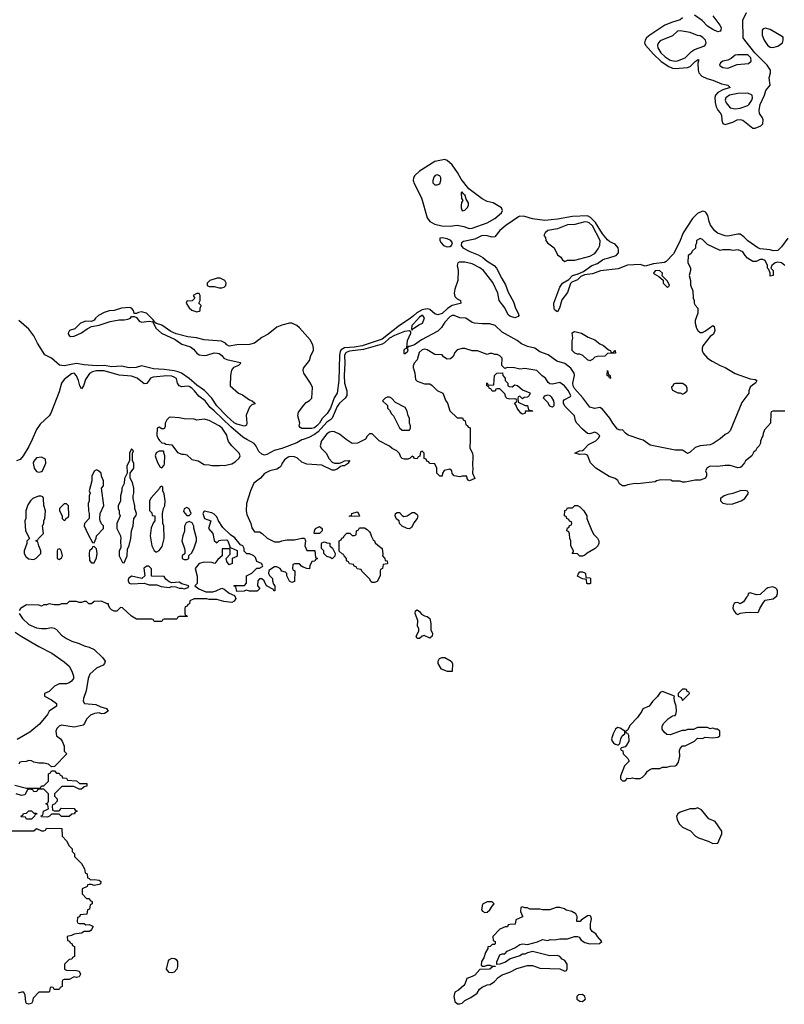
# Model space of a CAD drawing. Header units: inches. Extents: x 2710684 to 2828758, y 857022 to 965663.
# Tile 201 of 256: x 2726856 to 2732962, y 935488 to 943354. Entities that reach past the tile are written whole.
import ezdxf

# ---------------------------------------------------------------- set-up
doc = ezdxf.new("R2010")
doc.units = ezdxf.units.IN
doc.header["$MEASUREMENT"] = 0
for name, color, linetype in [('C7923', 7, 'Continuous'), ('C7924', 7, 'Continuous'), ('C7933', 7, 'Continuous'), ('C7934', 7, 'Continuous')]:
    doc.layers.add(name, color=color, linetype=linetype)

msp = doc.modelspace()

# ---------------------------------------------------------------- linework, layer by layer
at = {"layer": 'C7923', "color": 4}
for points, elevation in [([(2726954.9, 940000), (2726930, 939944), (2726884.9, 939870), (2726858.8, 939841.2), (2726830.6, 939829.4)], 8), ([(2729275.2, 940000), (2729267.3, 939990), (2729256, 939950), (2729264.7, 939930), (2729304.7, 939890), (2729326.4, 939846.4), (2729350, 939818), (2729371.1, 939811.1), (2729408.9, 939811.1), (2729430, 939818), (2729449.3, 939830.7), (2729491.6, 939831.6), (2729482, 939818), (2729482, 939810), (2729450, 939789), (2729430, 939788.7), (2729416.9, 939783.1), (2729390, 939762), (2729370, 939755.3), (2729350, 939755.3), (2729270, 939795.3), (2729150, 939804), (2729110, 939819), (2729075.3, 939850), (2729050, 939861.2), (2729010, 939864), (2728999.8, 939860.2), (2728970, 939838), (2728951.3, 939810), (2728944.7, 939790), (2728930, 939775.3), (2728910, 939764), (2728854, 939750), (2728811.1, 939728.9), (2728778, 939690), (2728726, 939650), (2728698.8, 939590), (2728667.7, 939490), (2728664.9, 939430), (2728670, 939402), (2728701, 939330), (2728710, 939294), (2728730, 939262), (2728770, 939262), (2728792, 939250), (2728831.1, 939211.1), (2728890, 939182), (2728930, 939182), (2728948.4, 939191.6), (2728990, 939198), (2729050, 939198), (2729110, 939211), (2729131.1, 939211.1), (2729138, 939190), (2729132, 939150), (2729150, 939114), (2729212.7, 939112.7), (2729218, 939058), (2729234, 939050), (2729218, 939042), (2729211.6, 939028.4), (2729190, 939026), (2729172, 938990), (2729170, 938966), (2729148.4, 938968.4), (2729120.4, 938980.4), (2729107.3, 938987.3), (2729090, 939006), (2729050, 939006), (2729038, 939002), (2729034, 938970), (2729038, 938958), (2729054, 938950), (2729050, 938866), (2729030, 938858), (2729010, 938868), (2728988, 938910), (2728988, 938930), (2728979, 938939), (2728949, 938949), (2728935.3, 938970), (2728910, 938984), (2728890, 938982), (2728845.4, 938954.6), (2728842, 938930), (2728850, 938914), (2728874, 938890), (2728874, 938870), (2728883.6, 938843.6), (2728894, 938830), (2728894, 938790), (2728886, 938790), (2728882, 938802), (2728826, 938830), (2728808, 938870), (2728790, 938888), (2728770, 938888), (2728758, 938870), (2728754, 938830), (2728774, 938810), (2728751.6, 938788.4), (2728691.6, 938788.4), (2728664.7, 938795.3), (2728648.7, 938788.7), (2728590, 938786), (2728582, 938822), (2728568.4, 938828.4), (2728570, 938834), (2728650, 938834), (2728667.3, 938852.7), (2728666, 938910), (2728708.9, 938931.1), (2728750, 938972), (2728770, 938972), (2728795.3, 938984.7), (2728798, 938990), (2728786, 939010), (2728750, 939026), (2728738, 939058), (2728726, 939070), (2728690, 939086), (2728670, 939086), (2728647.3, 939107.3), (2728648, 939130), (2728638, 939150), (2728619, 939159), (2728573.8, 939213.8), (2728539, 939239), (2728477, 939297), (2728444, 939350), (2728430, 939382), (2728410, 939404), (2728390, 939413.2), (2728330, 939428), (2728318, 939410), (2728332, 939370), (2728382, 939350), (2728362.8, 939290), (2728398, 939250), (2728410, 939194), (2728430, 939174), (2728448, 939192), (2728463.1, 939196.9), (2728510, 939198), (2728518, 939190), (2728534, 939146), (2728534, 939134), (2728546, 939134), (2728592.7, 939112.7), (2728592.7, 939072.7), (2728590, 939066), (2728554, 939050), (2728554, 939010), (2728530, 938998), (2728510, 939026), (2728506, 939050), (2728536.4, 939083.6), (2728538, 939118), (2728530, 939126), (2728474, 939126), (2728474, 939070), (2728439.6, 939040.4), (2728414, 939010), (2728390, 939018), (2728330, 939019), (2728290, 939008.7), (2728258, 938970), (2728272.7, 938907.3), (2728274, 938850), (2728254, 938830), (2728286.4, 938806.4), (2728343.5, 938783.5), (2728398, 938782), (2728426, 938790), (2728470, 938811.3), (2728490, 938804.7), (2728530, 938772), (2728572.7, 938752.7), (2728582, 938730), (2728570, 938708), (2728550, 938698), (2728486.6, 938706.6), (2728430, 938722), (2728370, 938722), (2728350, 938728), (2728250, 938726), (2728214, 938710), (2728212.7, 938687.3), (2728198, 938682), (2728192.7, 938667.3), (2728178, 938662), (2728174, 938650), (2728174, 938610), (2728178, 938598), (2728190, 938594), (2728192.7, 938587.3), (2728130, 938586), (2728118, 938582), (2728110, 938566), (2728010, 938566), (2727998, 938562), (2727990, 938546), (2727930, 938546), (2727922, 938562), (2727910, 938566), (2727790, 938566), (2727748.9, 938588.9), (2727676.4, 938656.4), (2727662, 938658), (2727631.6, 938628.4), (2727610, 938628.7), (2727590, 938638), (2727578, 938650), (2727566, 938674), (2727566, 938686), (2727554, 938686), (2727510, 938708), (2727450, 938706), (2727430, 938686), (2727408.4, 938688.4), (2727390, 938706), (2727370, 938706), (2727350, 938698), (2727330, 938698), (2727310, 938706), (2727250, 938706), (2727231.6, 938688.4), (2727190, 938688), (2727170, 938678), (2727130, 938678), (2727090, 938686), (2727070, 938678), (2727050, 938678), (2727030, 938668.7), (2727010, 938675.3), (2726910, 938678), (2726862, 938650), (2726852, 938630)], 12), ([(2727967.3, 940000), (2727971.6, 939991.6), (2727990, 939974), (2728011.6, 939971.6), (2728022, 939962), (2728070, 939958), (2728117.3, 939897.3), (2728150, 939882.8), (2728170, 939882.8), (2728190, 939876.3), (2728230, 939841), (2728282, 939830), (2728330, 939801), (2728370, 939798), (2728390, 939791.3), (2728452, 939792), (2728464, 939796), (2728490, 939791.3), (2728550, 939804.7), (2728578, 939822), (2728608, 939850), (2728615.3, 939870), (2728608, 939890), (2728549.3, 939949.3), (2728523.2, 939983.2), (2728519, 940000)], 12), ([(2729119.9, 940000), (2729110, 939996.4), (2729070, 939974.3), (2728950, 939926.9), (2728887.2, 939912.8), (2728830, 939879.5), (2728810, 939875.6), (2728790, 939882.9), (2728764.7, 939904.8), (2728745.6, 939945.6), (2728727.8, 939967.8), (2728670.2, 940000)], 8), ([(2729610.9, 940000), (2729554, 939970), (2729511.6, 939968.4), (2729470, 939994), (2729462.6, 940000)], 12), ([(2730000, 939862.7), (2729990, 939866), (2729974, 939850), (2729956.9, 939843.1), (2729930, 939842), (2729910, 939848.7), (2729900.2, 939860.2), (2729888.4, 939888.4), (2729868.4, 939908.4), (2729830, 939928), (2729810, 939948), (2729726, 939990), (2729716, 940000)], 12), ([(2730000, 939327.2), (2729983.6, 939296.4), (2729970, 939286), (2729950, 939288), (2729910, 939308), (2729888.7, 939328.7), (2729886, 939350), (2729864, 939364), (2729855.3, 939390), (2729858, 939410), (2729870, 939418), (2729890, 939416), (2729910, 939392), (2729924.7, 939384.7), (2729950, 939391.3), (2729990, 939418), (2730000, 939418)], 12), ([(2726851.3, 938610), (2726878, 938570), (2726930, 938522.8), (2726990, 938496), (2727030, 938491.3), (2727070, 938491.3), (2727110, 938498), (2727130, 938494), (2727150, 938482), (2727190, 938438), (2727230, 938411), (2727272, 938390), (2727330.7, 938370.7), (2727370, 938351.3), (2727410, 938342), (2727450, 938322), (2727518, 938258), (2727538, 938230), (2727534, 938210), (2727523.6, 938196.4), (2727470, 938174), (2727415.2, 938124.8), (2727402, 938090), (2727387.5, 937992.5), (2727364.7, 937930), (2727362, 937910), (2727374, 937890), (2727463, 937883), (2727504, 937864), (2727550, 937850.8), (2727562, 937830), (2727534, 937810), (2727510, 937809), (2727490, 937815.3), (2727454, 937810), (2727421, 937799), (2727390, 937766), (2727374, 937730), (2727362, 937718), (2727290, 937702), (2727190, 937719), (2727172, 937710), (2727152, 937690), (2727144.7, 937670), (2727150, 937634), (2727182, 937610), (2727194, 937590), (2727212, 937550), (2727212, 937510), (2727232, 937490), (2727132.7, 937387.3), (2727110, 937386), (2727087.3, 937407.3), (2727050, 937414), (2727010, 937414), (2726970, 937422), (2726950, 937434), (2726930, 937435.3), (2726907.3, 937427.3), (2726870, 937426), (2726858, 937422), (2726850, 937406)], 12), ([(2726821.1, 938461.1), (2726867.9, 938427.9), (2727010, 938346), (2727113.2, 938293.2), (2727210, 938224.7), (2727252, 938190), (2727272, 938150), (2727284.7, 938110), (2727284.7, 938090), (2727270, 938068.7), (2727250, 938055.3), (2727230, 938048.7), (2727170, 938048), (2727134, 938030), (2727090, 937986), (2727054, 937970), (2727054, 937950), (2727110, 937921), (2727150, 937891.3), (2727151, 937870), (2727091.3, 937830), (2727076.8, 937803.2), (2727015.2, 937724.8), (2726937.1, 937662.9), (2726835.9, 937604.1)], 8), ([(2726818, 937238), (2726910, 937214), (2727010, 937214), (2727022, 937218), (2727030, 937234), (2727050, 937234), (2727086, 937270), (2727086, 937330), (2727102, 937338), (2727110, 937354), (2727132.7, 937352.7), (2727150, 937334), (2727170, 937334), (2727178, 937318), (2727192.7, 937312.7), (2727198, 937298), (2727230, 937294), (2727238, 937278), (2727310, 937272), (2727332.7, 937252.7), (2727390.9, 937250.9), (2727392, 937230), (2727370, 937226), (2727350, 937208), (2727330, 937208), (2727287.3, 937227.3), (2727192.7, 937227.3), (2727134, 937170), (2727134, 937150), (2727154, 937130), (2727154, 937110), (2727132.7, 937087.3), (2727118, 937082), (2727114, 937070), (2727118, 937038), (2727130, 937034), (2727170, 937034), (2727190, 937054), (2727290, 937052), (2727298, 937038), (2727314, 937030), (2727298, 937022), (2727291.6, 937008.4), (2727272.7, 937007.3), (2727250, 936988), (2727190, 936988), (2727170, 937006), (2727110, 937006), (2727094, 936990), (2727076.9, 936983.1), (2727030, 936986), (2727027.3, 936992.7), (2727042, 936998), (2727046, 937030), (2727086, 937050), (2727082, 937082), (2727066, 937090), (2727082, 937098), (2727086, 937110), (2727086, 937170), (2727050, 937206), (2727010, 937206), (2726998, 937202), (2726991.6, 937188.4), (2726970, 937186), (2726962, 937202), (2726930, 937206), (2726918, 937202), (2726898, 937162), (2726870, 937155.3), (2726828.4, 937168.4)], 12), ([(2726790, 936874), (2726970, 936874), (2726990, 936892), (2727030, 936874), (2727050, 936874), (2727062, 936878), (2727070, 936894), (2727192.7, 936892.7), (2727194, 936830), (2727230, 936794), (2727250, 936754), (2727274, 936730), (2727274, 936710), (2727294, 936690), (2727294, 936670), (2727350, 936614), (2727374, 936570), (2727378, 936538), (2727394, 936530), (2727398, 936498), (2727410, 936494), (2727422, 936482), (2727450, 936484.7), (2727490, 936478.8), (2727504.7, 936470), (2727502, 936450), (2727490, 936444), (2727450, 936438), (2727430, 936446), (2727410, 936446), (2727398, 936442), (2727394, 936430), (2727354, 936410), (2727354, 936370), (2727390, 936334), (2727410, 936334), (2727414, 936330), (2727418, 936318), (2727434, 936310), (2727434, 936290), (2727418, 936282), (2727412.7, 936247.3), (2727398, 936242), (2727392.7, 936207.3), (2727338, 936202), (2727332.7, 936187.3), (2727318, 936182), (2727314, 936150), (2727318, 936138), (2727330, 936134), (2727370, 936134), (2727383.6, 936123.6), (2727410, 936124.7), (2727435.3, 936115.3), (2727442, 936110), (2727430, 936086), (2727423.6, 936076.4), (2727410, 936068.7), (2727371.6, 936068.4), (2727350, 936055.3), (2727290, 936048), (2727270, 936038), (2727234, 936030), (2727238, 935998), (2727252.7, 935992.7), (2727258, 935978), (2727272.7, 935972.7), (2727278, 935958), (2727294, 935950), (2727294, 935870), (2727278, 935862), (2727272.7, 935847.3), (2727250, 935846), (2727214, 935810), (2727214, 935770), (2727230, 935762), (2727310, 935758), (2727331.6, 935751.6), (2727342, 935730), (2727330, 935708), (2727310, 935702), (2727290, 935708), (2727250, 935686), (2727210, 935686), (2727198, 935682), (2727194, 935670), (2727194, 935630), (2727178, 935622), (2727170, 935606), (2727130, 935606), (2727122, 935622), (2727110, 935626), (2727098, 935622), (2727094, 935590), (2727090, 935586), (2727010, 935586), (2726962.8, 935537.2), (2726958.8, 935510), (2726950, 935495.3), (2726930, 935488), (2726910, 935495.3), (2726904.5, 935504.5), (2726900.4, 935560.4), (2726890, 935586), (2726870, 935586), (2726843.6, 935576.4)], 12)]:
    msp.add_lwpolyline(points, dxfattribs=dict(at, elevation=elevation))
at = {"layer": 'C7923', "color": 4, "elevation": 12}
for points in [[(2727750, 939926), (2727734, 939890), (2727734, 939830), (2727712, 939790), (2727714, 939730), (2727692.7, 939687.3), (2727691.1, 939648.9), (2727672, 939610), (2727672, 939590), (2727662, 939550), (2727662, 939510), (2727642, 939470), (2727642, 939450), (2727651.3, 939430), (2727651.3, 939410), (2727658, 939390), (2727631.6, 939328.4), (2727632, 939290), (2727662, 939230), (2727664.7, 939210), (2727661, 939190), (2727663.6, 939136.4), (2727651.6, 939108.4), (2727651.6, 939071.6), (2727678, 939018), (2727690, 939014), (2727715.3, 939070), (2727716.4, 939123.6), (2727730, 939154), (2727744, 939210), (2727749, 939270), (2727762, 939310), (2727768.7, 939370), (2727787.3, 939392.7), (2727788, 939410), (2727775.3, 939450), (2727775.3, 939470), (2727762, 939530), (2727762, 939550), (2727768.7, 939570), (2727768.7, 939610), (2727756.5, 939656.5), (2727738, 939690), (2727738, 939730), (2727768, 939770), (2727768, 939810), (2727758, 939830), (2727758, 939890), (2727766, 939910)], [(2727970, 939908), (2727945.4, 939894.6), (2727938, 939870), (2727956.9, 939816.9), (2727978, 939778), (2727990, 939774), (2728010, 939794), (2728013.6, 939806.4), (2728015.3, 939870), (2728006, 939894), (2728006, 939906)], [(2727030, 939858), (2726990, 939854), (2726970, 939828), (2726964, 939810), (2726970.9, 939770.9), (2726990, 939744.7), (2727010, 939738), (2727030, 939744.7), (2727038, 939750), (2727066, 939810), (2727062, 939842)], [(2727470, 939758), (2727450, 939746), (2727432.7, 939707.3), (2727432, 939670), (2727412, 939590), (2727418, 939570), (2727412, 939550), (2727411.1, 939508.9), (2727402, 939490), (2727404.7, 939430), (2727412, 939410), (2727412, 939370), (2727374, 939330), (2727372, 939310), (2727402, 939242), (2727438, 939178), (2727450, 939174), (2727467.3, 939212.7), (2727468, 939230), (2727526, 939290), (2727526, 939310), (2727510, 939326), (2727498, 939350), (2727495.3, 939370), (2727498, 939410), (2727528.4, 939471.6), (2727508, 939610), (2727526, 939630), (2727526, 939670), (2727508.4, 939708.4), (2727506, 939730), (2727486, 939750)], [(2727990, 939626), (2727978, 939622), (2727972.7, 939607.3), (2727905.4, 939534.6), (2727892, 939510), (2727892.7, 939432.7), (2727910, 939414), (2727914, 939394), (2727934, 939390), (2727934, 939350), (2727923.6, 939336.4), (2727905.4, 939294.6), (2727898, 939230), (2727912, 939150), (2727930, 939114), (2727942, 939102), (2727950, 939102), (2727970, 939114), (2727993.6, 939146.4), (2728008.7, 939210), (2728008, 939310), (2727998, 939330), (2727995.3, 939410), (2728004, 939450), (2728015.3, 939470), (2728019, 939510), (2728010, 939566), (2727998, 939590), (2727998, 939618)], [(2727027.3, 939547.3), (2727007.3, 939547.3), (2726962, 939530), (2726942, 939510), (2726922, 939478), (2726904.7, 939430), (2726904.7, 939370), (2726898, 939350), (2726902, 939270), (2726934, 939210), (2726912.7, 939187.3), (2726912, 939170), (2726891.3, 939110), (2726891.3, 939090), (2726905.4, 939065.4), (2726926.4, 939046.4), (2726970, 939042), (2726988.4, 939051.6), (2727026, 939090), (2727026, 939110), (2727008, 939150), (2727002, 939182), (2726986, 939190), (2727002, 939198), (2727006, 939210), (2727046, 939250), (2727038, 939310), (2727048, 939330), (2727048, 939350), (2727058, 939370), (2727062, 939430), (2727048.4, 939471.6), (2727046, 939530), (2727042, 939542)], [(2727230, 939486), (2727210, 939486), (2727174, 939450), (2727174, 939430), (2727194, 939390), (2727194, 939370), (2727210, 939354), (2727222, 939358), (2727227.3, 939372.7), (2727242, 939378), (2727247.3, 939392.7), (2727246, 939470)], [(2728190, 939458), (2728170, 939446), (2728164.7, 939424.7), (2728190, 939394), (2728210, 939394), (2728226, 939410), (2728210, 939446)], [(2729490, 939386), (2729489, 939390), (2729506, 939394), (2729508, 939410), (2729550, 939422), (2729562, 939410), (2729570, 939388.7)], [(2728210, 939346), (2728184.7, 939335.3), (2728172.7, 939307.3), (2728171.1, 939268.9), (2728158, 939230), (2728151.3, 939190), (2728172, 939130), (2728174, 939110), (2728174, 939090), (2728154, 939070), (2728154, 939050), (2728170, 939042), (2728190, 939042), (2728206, 939050), (2728208, 939072), (2728230, 939094), (2728250, 939134), (2728268.7, 939190), (2728268.4, 939211.6), (2728247.3, 939292.7), (2728247.3, 939307.3), (2728234.6, 939334.6)], [(2729250, 939248), (2729208, 939250), (2729209, 939270), (2729219, 939290), (2729250, 939306), (2729272, 939290), (2729270.9, 939269.1)], [(2729670, 938858), (2729663.1, 938863.1), (2729650, 938886), (2729587.3, 938947.3), (2729582, 938962), (2729550, 938966), (2729542, 938982), (2729527.3, 938987.3), (2729522, 939002), (2729490, 939006), (2729482, 939022), (2729466, 939030), (2729466, 939050), (2729446, 939070), (2729442, 939082), (2729430, 939086), (2729407.3, 939107.3), (2729406, 939190), (2729422, 939198), (2729427.3, 939212.7), (2729442, 939218), (2729446, 939230), (2729468.4, 939251.6), (2729491.6, 939251.6), (2729510, 939234), (2729530, 939234), (2729542, 939238), (2729546, 939270), (2729562, 939278), (2729570, 939294), (2729610, 939294), (2729630, 939282), (2729650, 939262), (2729658, 939250), (2729662, 939230), (2729679.6, 939199.6), (2729690, 939191.3), (2729695.3, 939175.3), (2729714.8, 939154.8), (2729750.5, 939130.5), (2729755.3, 939084.7), (2729752, 939070), (2729772, 939050), (2729774, 939034), (2729790, 939032), (2729794, 939010), (2729790, 939006), (2729758, 939002), (2729754, 938970), (2729738, 938962), (2729734, 938950), (2729734, 938910), (2729710, 938866), (2729690, 938858)], [(2729350, 939046), (2729336.4, 939056.4), (2729310, 939066), (2729286, 939090), (2729286, 939110), (2729266, 939130), (2729266, 939170), (2729270, 939174), (2729290, 939182), (2729310, 939174), (2729332.7, 939172.7), (2729334, 939150), (2729352.7, 939132.7), (2729374, 939090), (2729371.6, 939068.4)], [(2727170, 939126), (2727158, 939122), (2727154, 939110), (2727154, 939050), (2727170, 939042), (2727190, 939054), (2727198, 939070), (2727190, 939106), (2727182, 939122)], [(2727450, 939146), (2727438, 939142), (2727434, 939130), (2727414, 939110), (2727412, 939090), (2727412.7, 939032.7), (2727430, 939014), (2727450, 939014), (2727470, 939054), (2727475.3, 939090), (2727470, 939126)], [(2727870, 938988), (2727846.8, 938973.2), (2727854, 938910), (2727831.6, 938888.4), (2727750, 938909), (2727727.1, 938892.9), (2727722, 938878), (2727721, 938870), (2727730, 938852), (2727746.4, 938846.4), (2727850, 938852), (2727890, 938838), (2727950, 938838), (2727986.4, 938826.4), (2728050, 938818), (2728070, 938824.7), (2728103.6, 938823.6), (2728130, 938811.3), (2728150, 938812), (2728170, 938806), (2728202, 938818), (2728206, 938830), (2728150, 938848), (2728130, 938859), (2728070, 938855.3), (2728050, 938862), (2728023.1, 938883.1), (2728010, 938906), (2727908.4, 938908.4), (2727907.3, 938967.3), (2727887.3, 938987.3)], [(2726970, 937014), (2726990, 937014), (2726994, 937010), (2726978, 937002), (2726974, 936990), (2726950, 936968), (2726910, 936966), (2726902, 936982), (2726870, 936986), (2726866, 936990), (2726882, 936998), (2726887.3, 937012.7), (2726910, 937014), (2726930, 937034), (2726950, 937034)], [(2728070, 935739), (2728050, 935742), (2728029, 935770), (2728044.1, 935835.9), (2728052.9, 935847.1), (2728070, 935856), (2728094.4, 935854.4), (2728106.4, 935846.4), (2728116, 935830), (2728116, 935790), (2728111, 935770), (2728090, 935744)]]:
    msp.add_lwpolyline(points, close=True, dxfattribs=at)
at = {"layer": 'C7924', "color": 4}
for points, elevation in [([(2730000, 942090.7), (2729999.6, 942090), (2729997.8, 942070), (2730000, 942061)], 4), ([(2730000, 940988.6), (2729974.3, 940965.7), (2729890.3, 940910), (2729750, 940801.2), (2729590, 940747.7), (2729530, 940737.4), (2729450, 940733.3), (2729423.1, 940716.9), (2729415.6, 940704.4), (2729409.2, 940670), (2729404.7, 940470), (2729392, 940370), (2729367.8, 940332.2), (2729336.9, 940250), (2729312.7, 940207.3), (2729272.1, 940167.9), (2729250.3, 940130), (2729230, 940109.6), (2729210, 940092.3), (2729190, 940086.6), (2729110, 940088.7), (2729096.4, 940096.4), (2729089, 940110), (2729094, 940130), (2729076, 940190), (2729081.5, 940218.5), (2729124.5, 940275.5), (2729143.7, 940296.3), (2729170, 940311), (2729189.3, 940330.7), (2729194.8, 940414.8), (2729179.3, 940450), (2729124, 940530), (2729119, 940550), (2729122, 940570), (2729170, 940632), (2729181.2, 940670), (2729201.2, 940710), (2729202.7, 940730), (2729195.9, 940755.9), (2729175.1, 940795.1), (2729091.4, 940891.4), (2729069.2, 940910), (2729029.5, 940929.5), (2729010, 940929.5), (2728950, 940914), (2728910, 940896.2), (2728839, 940841), (2728790, 940814.5), (2728730, 940769.6), (2728690, 940759.6), (2728590, 940755.6), (2728530, 940746), (2728510, 940757.2), (2728499.3, 940770), (2728466.5, 940786.5), (2728330, 940796.3), (2728268.5, 940811.5), (2728199.6, 940819.6), (2728104.5, 940844.5), (2728063.6, 940863.6), (2727990, 940912.7), (2727947.3, 940927.3), (2727935.3, 940935.3), (2727930, 940946), (2727922, 940942), (2727926, 940950), (2727868.9, 941008.9), (2727830, 941019), (2727804.7, 941015.3), (2727790, 941006), (2727770, 941006), (2727766, 941030), (2727748.4, 941048.4), (2727733.6, 941053.6), (2727670, 941049.4), (2727610.5, 941029.5), (2727570, 941027.3), (2727530, 941014.3), (2727484.9, 940990), (2727460.7, 940970), (2727450, 940954), (2727430, 940942), (2727384.7, 940944.7), (2727341, 940930), (2727296, 940884), (2727254, 940870), (2727242, 940850), (2727243.6, 940843.6), (2727252, 940830), (2727262.8, 940822.8), (2727290, 940824.7), (2727350, 940851.3), (2727395.1, 940884.9), (2727430, 940902.8), (2727490, 940914), (2727578.3, 940941.7), (2727650, 940957.3), (2727690, 940956.3), (2727718.9, 940961.1), (2727742, 940970), (2727750, 940982), (2727770, 940982), (2727790, 940974), (2727810, 940946), (2727830, 940936), (2727890, 940944.7), (2727919.6, 940939.6), (2727942.8, 940890), (2727987.3, 940850), (2728098.4, 940798.4), (2728150, 940761.6), (2728219, 940739), (2728242.8, 940722.7), (2728270, 940690.6), (2728290, 940677.1), (2728330, 940670.4), (2728350, 940673), (2728410, 940693.4), (2728434, 940690), (2728450, 940686), (2728470.5, 940670.5), (2728486, 940650), (2728510, 940638.8), (2728615.3, 940615.3), (2728622, 940610), (2728602, 940590), (2728564.5, 940575.5), (2728547.1, 940552.9), (2728538.8, 940510), (2728536, 940430), (2728602.8, 940370), (2728636.4, 940356.4), (2728690, 940316), (2728712, 940310), (2728734, 940290), (2728734, 940286), (2728710, 940278), (2728690, 940258), (2728664.7, 940195.3), (2728671, 940130), (2728666.4, 940113.6), (2728650, 940105.2), (2728590, 940122), (2728570, 940133.6), (2728510, 940185.4), (2728429.2, 940269.2), (2728389.7, 940330), (2728331.6, 940391.6), (2728270, 940434.3), (2728210, 940487.8), (2728147, 940530), (2728121.4, 940541.4), (2728090, 940549.8), (2728010, 940559.6), (2727924.4, 940564.4), (2727830, 940589.2), (2727785.8, 940574.2), (2727730, 940571.6), (2727670, 940585.6), (2727590, 940581.5), (2727532, 940592), (2727469, 940589), (2727370, 940596.9), (2727310, 940607.1), (2727210, 940588), (2727174.7, 940594.7), (2727110, 940649.5), (2727057.5, 940677.5), (2726998.9, 940770), (2726970, 940827), (2726930, 940880.7), (2726849.4, 940950)], 4), ([(2730000, 940923.7), (2729987.3, 940910), (2729983.6, 940883.6), (2729990, 940874), (2729995.3, 940884.7), (2730000, 940887.8)], 8), ([(2730000, 940753.2), (2729970, 940742), (2729958, 940742), (2729951.3, 940728.7), (2729954.8, 940714.8), (2729950, 940698), (2729930, 940682), (2729926, 940690), (2729927.2, 940712.8), (2729930, 940722), (2729948.4, 940731.6), (2729952.3, 940790), (2729979, 940850), (2729979, 940859), (2729968.7, 940868.7), (2729930, 940863.7), (2729850, 940831.1), (2729810, 940808.3), (2729770, 940773.3), (2729750, 940762.7), (2729600.7, 940719.3), (2729490, 940706.2), (2729463.8, 940696.2), (2729457, 940690), (2729450.3, 940670), (2729452.4, 940610), (2729446.9, 940510), (2729449.1, 940449.1), (2729468, 940390), (2729467.9, 940352.1), (2729456, 940330), (2729410, 940289.3), (2729390, 940262.7), (2729350.3, 940169.7), (2729341.4, 940158.6), (2729310, 940137.6), (2729239.4, 940060.6), (2729210, 940039.1), (2729164, 940016), (2729119.9, 940000)], 8), ([(2730000, 940593), (2729998.8, 940590), (2729998.8, 940570), (2730000, 940566)], 12), ([(2728670.2, 940000), (2728638, 940018), (2728541.4, 940101.4), (2728410, 940229.6), (2728376.6, 940256.6), (2728336.2, 940310), (2728286.7, 940346.7), (2728253, 940390), (2728230, 940411.3), (2728210, 940423.6), (2728193.2, 940426.8), (2728150, 940422), (2728129.6, 940429.6), (2728117, 940450), (2728107.5, 940487.5), (2728090, 940498.7), (2728070, 940506), (2728030, 940509.7), (2727921.1, 940498.9), (2727900.7, 940490), (2727870, 940448), (2727850, 940444), (2727795.3, 940490), (2727750, 940506), (2727650, 940514), (2727529.6, 940549.6), (2727470, 940549.6), (2727438.3, 940541.7), (2727412.5, 940527.5), (2727381.1, 940478.9), (2727364.7, 940430), (2727350, 940406), (2727335.3, 940430), (2727326, 940470), (2727310, 940508.7), (2727290, 940529), (2727270, 940525.2), (2727210, 940478), (2727190.6, 940450), (2727170, 940382), (2727104, 940210), (2727090.4, 940189.6), (2727018.5, 940121.5), (2726990, 940079), (2726954.9, 940000)], 8), ([(2728519, 940000), (2728510, 940035.3), (2728472.3, 940090), (2728450, 940109.3), (2728370, 940152.7), (2728330, 940161.2), (2728270, 940155.3), (2728250, 940162), (2728170, 940164), (2728130, 940174), (2728062, 940178), (2728050, 940175.3), (2728030, 940158), (2728018, 940130), (2728016.9, 940103.1), (2728010, 940086), (2727990, 940086), (2727970, 940098), (2727954, 940090), (2727952, 940030), (2727967.3, 940000)], 12), ([(2729462.6, 940000), (2729410, 940042.7), (2729370, 940060.9), (2729350, 940063.7), (2729330, 940059.3), (2729310, 940044), (2729275.2, 940000)], 12), ([(2729716, 940000), (2729670, 940046), (2729650, 940046), (2729630, 940026), (2729616.9, 940003.1), (2729610.9, 940000)], 12)]:
    msp.add_lwpolyline(points, dxfattribs=dict(at, elevation=elevation))
for points, elevation in [([(2728458, 941290), (2728434, 941290), (2728374, 941270), (2728352, 941250), (2728354, 941230), (2728370, 941222), (2728410, 941221), (2728450, 941211), (2728470, 941211), (2728490, 941218), (2728502, 941230), (2728504, 941250), (2728494, 941270)], 4), ([(2728290, 941166), (2728270, 941166), (2728242, 941150), (2728254, 941130), (2728232.7, 941107.3), (2728190, 941106), (2728184.7, 941090), (2728210, 941052), (2728230, 941032), (2728270, 941021), (2728290, 941026), (2728298, 941030), (2728298, 941050), (2728306, 941070), (2728286, 941090), (2728298, 941110), (2728298, 941150)], 4), ([(2729810, 940338), (2729790, 940338), (2729774, 940330), (2729754, 940310), (2729792.7, 940272.7), (2729794, 940250), (2729810, 940234), (2729825.4, 940205.4), (2729842, 940190), (2729890, 940094), (2729910, 940074), (2729970, 940074), (2729978, 940090), (2729978, 940110), (2729968, 940130), (2729968, 940170), (2729958, 940190), (2729950, 940226), (2729934.6, 940254.6), (2729856.4, 940296.4), (2729826, 940330)], 12)]:
    msp.add_lwpolyline(points, close=True, dxfattribs=dict(at, elevation=elevation))
at = {"layer": 'C7933', "color": 4}
for points, elevation in [([(2730452.3, 940000), (2730452, 939930), (2730472, 939890), (2730474, 939870), (2730471.3, 939788.7), (2730474.8, 939774.8), (2730470.7, 939730.7), (2730490.9, 939689.1), (2730449, 939669), (2730436.4, 939676.4), (2730428.4, 939688.4), (2730426, 939706), (2730390, 939708), (2730370, 939702), (2730326, 939710), (2730308.4, 939728.4), (2730308, 939750), (2730290, 939762), (2730246.4, 939753.6), (2730232, 939730), (2730230, 939706), (2730210, 939706), (2730188, 939730), (2730186, 939770), (2730170, 939806), (2730127.3, 939807.3), (2730122, 939822), (2730107.3, 939827.3), (2730102, 939842), (2730087.3, 939847.3), (2730086, 939890), (2730070, 939906), (2730058, 939902), (2730052.7, 939867.3), (2730038, 939862), (2730030, 939846), (2730008.4, 939848.4), (2730002, 939862), (2730000, 939862.7)], 12), ([(2732777.4, 940000), (2732772.7, 939987.3), (2732772, 939970), (2732762, 939950), (2732742, 939930), (2732732, 939910), (2732719.6, 939900.4), (2732702, 939870), (2732652, 939830), (2732645.4, 939814.6), (2732618, 939782), (2732610, 939775.3), (2732590, 939774), (2732530, 939793.2), (2732490, 939793.2), (2732430, 939784), (2732370, 939788), (2732345.4, 939774.6), (2732334, 939750), (2732342, 939730), (2732342, 939710), (2732332, 939690), (2732290, 939675.3), (2732250, 939675.3), (2732170, 939658), (2732150, 939658), (2732130, 939668), (2732070, 939668), (2732055.3, 939675.3), (2731976.5, 939676.5), (2731942, 939670), (2731930, 939662), (2731790, 939645.2), (2731770, 939649.2), (2731710, 939637.6), (2731690, 939629), (2731670, 939628.7), (2731644.7, 939644.7), (2731631.6, 939671.6), (2731610, 939689), (2731564.7, 939704.7), (2731458, 939770), (2731414.6, 939814.6), (2731390, 939875.3), (2731370, 939884), (2731330, 939881.2), (2731288, 939890), (2731326, 939910), (2731350, 939911), (2731361.2, 939918.8), (2731398.7, 939961.3), (2731457.2, 939990), (2731468.1, 940000)], 12), ([(2732442.3, 940000), (2732393.2, 939966.8), (2732370, 939957.2), (2732290.5, 939949.5), (2732250, 939936), (2732210, 939899), (2732190, 939888.7), (2732150, 939914), (2732090, 939916), (2731890, 939956), (2731833.9, 939993.9), (2731816.3, 940000)], 8), ([(2730000, 939418), (2730010, 939418), (2730030, 939402), (2730034.8, 939390), (2730030, 939368), (2730004.5, 939335.5), (2730000, 939327.2)], 12)]:
    msp.add_lwpolyline(points, dxfattribs=dict(at, elevation=elevation))
for points, elevation in [([(2732650, 939593.2), (2732610, 939589), (2732550, 939569), (2732510, 939561.2), (2732482, 939550), (2732452, 939530), (2732452, 939510), (2732471.1, 939491.1), (2732510, 939482.8), (2732550, 939487.3), (2732618, 939510), (2732648, 939530), (2732675.3, 939570), (2732668.4, 939588.4)], 16), ([(2731350, 939068), (2731328.4, 939068.4), (2731310, 939086), (2731268.4, 939088.4), (2731278, 939102), (2731278, 939110), (2731258, 939150), (2731258, 939190), (2731248, 939210), (2731247.3, 939247.3), (2731242, 939262), (2731226, 939270), (2731230, 939294), (2731242, 939298), (2731247.3, 939312.7), (2731262, 939318), (2731266, 939330), (2731262, 939342), (2731247.3, 939347.3), (2731242, 939362), (2731226, 939370), (2731222, 939382), (2731206, 939390), (2731208.4, 939431.6), (2731222, 939438), (2731230, 939454), (2731270, 939454), (2731290, 939472), (2731310, 939472), (2731330, 939462), (2731362, 939430), (2731384.7, 939390), (2731384.7, 939370), (2731424.7, 939270), (2731441, 939241), (2731471.1, 939211.1), (2731482, 939190), (2731482, 939170), (2731474, 939150), (2731452, 939130), (2731387.1, 939092.9), (2731370, 939075.3)], 12), ([(2731390, 938846), (2731386, 938850), (2731382, 938882), (2731350, 938888), (2731310, 938908), (2731318, 938930), (2731330, 938942), (2731350, 938942), (2731370, 938934), (2731374, 938930), (2731378, 938898), (2731410, 938894), (2731414, 938890), (2731414, 938850), (2731410, 938848)], 12), ([(2732870, 938822), (2732830, 938814), (2732814.4, 938805.6), (2732770, 938762), (2732740.2, 938760.2), (2732690, 938775.3), (2732674, 938770), (2732672, 938750), (2732659.6, 938740.4), (2732636.9, 938703.1), (2732610, 938688), (2732590, 938698), (2732570, 938695.3), (2732562, 938690), (2732554, 938674), (2732552, 938650), (2732564.7, 938624.7), (2732574, 938610), (2732590, 938602), (2732608.4, 938611.6), (2732650, 938618), (2732690, 938621), (2732750, 938618), (2732756.5, 938623.5), (2732766, 938650), (2732789.6, 938690.4), (2732810, 938716), (2732872.7, 938727.3), (2732902, 938750), (2732908.7, 938770), (2732908.7, 938790), (2732903.1, 938803.1), (2732893.6, 938813.6)], 16), ([(2730130, 938414), (2730086, 938434), (2730070, 938428.7), (2730050, 938409.3), (2730029.6, 938409.6), (2730021.2, 938430), (2730042.7, 938470), (2730042.7, 938490), (2730032.7, 938510), (2730034.5, 938554.5), (2730014, 938610), (2730018, 938630), (2730030, 938638), (2730050, 938624.7), (2730064.9, 938604.9), (2730090, 938590.6), (2730110, 938587.3), (2730130.4, 938570.4), (2730140.4, 938530), (2730140.5, 938480.5), (2730153.4, 938450), (2730150.4, 938429.6)], 12), ([(2730310, 938146), (2730272.7, 938147.3), (2730225.6, 938165.6), (2730199, 938210), (2730199, 938230), (2730208.7, 938250), (2730230, 938258.8), (2730250, 938258.8), (2730302, 938230), (2730312, 938210)], 12), ([(2731990, 937986), (2731970, 937978), (2731950, 937946), (2731910, 937908), (2731882, 937870), (2731831.3, 937848.7), (2731824.7, 937830), (2731790, 937778), (2731730, 937718), (2731710, 937678), (2731694, 937670), (2731698, 937658), (2731710, 937654), (2731716.8, 937636.8), (2731720.7, 937590), (2731702.8, 937557.2), (2731690, 937546), (2731662, 937538), (2731654, 937530), (2731658, 937518), (2731672.7, 937512.7), (2731674, 937490), (2731712.7, 937452.7), (2731722, 937430), (2731686.8, 937393.2), (2731654, 937310), (2731654, 937290), (2731670, 937274), (2731690, 937274), (2731710, 937294), (2731730, 937292), (2731750, 937298), (2731770, 937292), (2731810, 937292), (2731830, 937302), (2731854.6, 937325.4), (2731869.3, 937350.7), (2731893.6, 937366.4), (2731910, 937371), (2731967.3, 937372.7), (2731990, 937382), (2732023.6, 937383.6), (2732050, 937391.3), (2732090, 937392), (2732100.4, 937399.6), (2732116.4, 937423.6), (2732129, 937470), (2732124.7, 937515.3), (2732130, 937532), (2732150, 937552), (2732170, 937552), (2732246, 937590), (2732270, 937614), (2732310, 937612), (2732330, 937622), (2732390, 937618), (2732430, 937622), (2732447.3, 937632.7), (2732446, 937670), (2732427.3, 937687.3), (2732412.7, 937687.3), (2732390, 937695.3), (2732370, 937688), (2732350, 937698), (2732270, 937698), (2732236.9, 937683.1), (2732190, 937682), (2732170, 937675.3), (2732145.4, 937674.6), (2732050, 937642), (2732024.7, 937644.7), (2732003.1, 937663.1), (2731987.3, 937687.3), (2731987.3, 937707.3), (2731998, 937730), (2732038, 937770), (2732070, 937792), (2732090, 937794), (2732096.4, 937803.6), (2732102, 937830), (2732099, 937870), (2732084, 937910), (2732082, 937938), (2732086, 937950)], 16), ([(2732170, 938006), (2732150, 938006), (2732114, 937970), (2732114, 937950), (2732138, 937938), (2732150, 937914), (2732206, 937970), (2732202, 937982), (2732187.3, 937987.3), (2732182, 938002)], 16), ([(2731630, 937699), (2731614, 937686), (2731594.8, 937650), (2731583, 937610), (2731588, 937590), (2731598, 937578), (2731610, 937567.3), (2731630, 937561), (2731639, 937561), (2731649.1, 937570.9), (2731657, 937610), (2731667.9, 937632.1), (2731689, 937650), (2731688.7, 937670), (2731650, 937692.7)], 16), ([(2732270, 937058), (2732251.3, 937048.7), (2732210, 937048.7), (2732130, 937022), (2732112, 937010), (2732102, 936990), (2732105.4, 936965.4), (2732122, 936930), (2732150, 936902), (2732212.7, 936872.7), (2732251.6, 936831.6), (2732276.9, 936816.9), (2732354, 936790), (2732390, 936772), (2732430, 936774), (2732464, 936850), (2732462, 936870), (2732410, 936948), (2732358, 936970), (2732300.4, 937040.4)], 16), ([(2730870, 936266), (2730858, 936262), (2730854, 936230), (2730871.6, 936191.6), (2730870, 936186), (2730818, 936162), (2730812.7, 936127.3), (2730770, 936126), (2730758, 936122), (2730752, 936108), (2730732.7, 936107.3), (2730690, 936088), (2730634, 936030), (2730638, 935998), (2730654, 935990), (2730654, 935970), (2730650, 935966), (2730630, 935966), (2730614, 935950), (2730594, 935946), (2730594, 935934), (2730576.9, 935903.1), (2730562, 935858), (2730544.7, 935830), (2730542, 935802), (2730552.7, 935792.7), (2730570, 935792), (2730590, 935802), (2730610, 935802), (2730630, 935794), (2730654, 935794), (2730654, 935790), (2730632.7, 935787.3), (2730611.1, 935768.9), (2730530, 935766), (2730490, 935722), (2730470, 935709), (2730427.1, 935692.9), (2730411.3, 935650), (2730402, 935638), (2730359.8, 935600.2), (2730330, 935586), (2730322.8, 935550), (2730331.1, 935511.1), (2730351.6, 935491.6), (2730370, 935491.3), (2730390, 935498), (2730410, 935518), (2730458, 935542), (2730510, 935578), (2730528.7, 935610), (2730550, 935626), (2730590, 935644.7), (2730612.9, 935647.1), (2730648, 935670), (2730678, 935702), (2730710, 935724.7), (2730770, 935744.7), (2730825.2, 935774.8), (2730910, 935798), (2730950, 935798), (2731010, 935778), (2731168.4, 935771.6), (2731210, 935754), (2731222, 935758), (2731227.3, 935772.7), (2731228, 935810), (2731210, 935838), (2731189.1, 935849.1), (2731168.9, 935868.9), (2731150, 935878), (2731090, 935874), (2730951.1, 935908.9), (2730910, 935899), (2730890, 935889), (2730870, 935888.7), (2730850, 935875.3), (2730774, 935850), (2730734.4, 935825.6), (2730690, 935808), (2730666, 935806), (2730667.3, 935827.3), (2730690, 935882), (2730710, 935892), (2730730, 935892), (2730750, 935912), (2730810, 935938), (2730850, 935964.7), (2730870, 935971), (2730910, 935966), (2730990, 935986), (2731030, 936004.7), (2731070, 935998), (2731094.6, 936005.4), (2731130, 936002.8), (2731170, 936010.8), (2731230, 936010.8), (2731286, 936030), (2731311, 936031), (2731324.7, 936024.7), (2731339.8, 935999.8), (2731370, 935981), (2731410, 935972), (2731487.3, 935972.7), (2731506, 935990), (2731469, 936029), (2731458, 936050), (2731428, 936070), (2731414, 936090), (2731414, 936130), (2731422, 936170), (2731418, 936190), (2731410, 936198), (2731390, 936195.3), (2731339.6, 936160.4), (2731330.8, 936149.2), (2731310, 936148.7), (2731306, 936150), (2731308, 936190), (2731298, 936210), (2731266, 936230), (2731220.4, 936240.4), (2731206, 936250), (2731170, 936262), (2731139.6, 936260.4), (2731090, 936242), (2731030, 936242), (2731010, 936248.7), (2730930, 936248), (2730910, 936258), (2730890, 936258)], 16), ([(2730630, 936306), (2730590, 936306), (2730552.7, 936287.3), (2730543.6, 936243.6), (2730551.6, 936231.6), (2730570, 936222), (2730590, 936224.7), (2730610, 936242), (2730628, 936272), (2730646, 936290)], 16), ([(2731350, 935565.2), (2731317.3, 935562.7), (2731304.9, 935550), (2731304.9, 935530), (2731330, 935514), (2731350, 935510.8), (2731370, 935526), (2731374, 935530), (2731369, 935550)], 16)]:
    msp.add_lwpolyline(points, close=True, dxfattribs=dict(at, elevation=elevation))
at = {"layer": 'C7934', "color": 4}
for points, elevation in [([(2732150.3, 943369.7), (2732130, 943351.5), (2732070, 943334.5), (2732009.2, 943310.8), (2731887.3, 943230), (2731862.8, 943210), (2731850.8, 943190), (2731846.8, 943170), (2731854.8, 943150), (2731917.2, 943077.2), (2731979.4, 943019.4), (2732039.5, 942979.5), (2732070, 942967.4), (2732090, 942964.9), (2732188.3, 942971.7), (2732210, 942980.5), (2732250, 943018.8), (2732274.8, 943034.8), (2732282, 943030), (2732276, 943024), (2732272.8, 943007.2), (2732273.1, 942950), (2732280.3, 942930), (2732303.4, 942903.4), (2732343.6, 942883.6), (2732390.2, 942870.2), (2732461.1, 942841.1), (2732512, 942830), (2732530, 942812), (2732470, 942794), (2732430, 942772.8), (2732413.1, 942750), (2732408.2, 942731.8), (2732410, 942692), (2732418.7, 942658.7), (2732430, 942631), (2732450.8, 942610), (2732461, 942590), (2732462.8, 942550), (2732470, 942524.7), (2732490, 942516), (2732550, 942535.5), (2732586.6, 942553.4), (2732610, 942555.8), (2732630.3, 942550.3), (2732710, 942488), (2732730, 942486), (2732774.5, 942505.5), (2732790, 942522), (2732793.6, 942553.6), (2732789.2, 942570), (2732764.4, 942604.4), (2732760.5, 942630), (2732770, 942676), (2732804.7, 942750), (2732813.3, 942786.7), (2732849.5, 942830), (2732841.7, 942890), (2732851.8, 942930), (2732852, 942950), (2732824.2, 942990), (2732726.9, 943090), (2732646, 943190), (2732634.5, 943210), (2732631.5, 943350), (2732659.5, 943410)], 4), ([(2732390, 943384), (2732447.3, 943310), (2732457.3, 943290), (2732456, 943270), (2732450, 943262), (2732430, 943257.2), (2732390, 943276), (2732350, 943302.7), (2732306, 943346), (2732245.2, 943390)], 4), ([(2730000, 942061), (2730002.8, 942050), (2730063.6, 941930), (2730109.1, 941770), (2730130, 941740.3), (2730170, 941720.3), (2730227.1, 941707.1), (2730294.9, 941705.1), (2730350, 941713), (2730402.8, 941702.8), (2730446.2, 941686.2), (2730470, 941687.7), (2730588.7, 941730), (2730650, 941764.9), (2730702.7, 941810), (2730712.3, 941830), (2730703.7, 941850), (2730636, 941890), (2730590, 941902.4), (2730550, 941922), (2730443.5, 942003.5), (2730380.8, 942080.8), (2730353.2, 942133.2), (2730310, 942193), (2730270, 942229.5), (2730250, 942236), (2730170, 942219.5), (2730050, 942144.4), (2730010.3, 942110), (2730000, 942090.7)], 4), ([(2732990.6, 941609.4), (2732939.9, 941540.1), (2732910, 941509.4), (2732872.7, 941507.3), (2732850, 941514), (2732770, 941522.9), (2732750, 941532), (2732670, 941587.3), (2732639.5, 941619.5), (2732610, 941639.6), (2732590, 941640.5), (2732510, 941624.8), (2732490, 941626.2), (2732427.9, 941647.9), (2732406.7, 941666.7), (2732373.2, 941713.2), (2732361.3, 941741.3), (2732351.3, 941790), (2732338.4, 941810), (2732330, 941818.4), (2732310, 941823.6), (2732270, 941805.6), (2732230, 941765.6), (2732154.3, 941650), (2732124.8, 941575.2), (2732077.8, 941482.2), (2732019, 941421), (2732005.7, 941414.3), (2731917, 941403), (2731850, 941383.7), (2731810, 941399.3), (2731710, 941393.5), (2731635.8, 941364.2), (2731493.1, 941346.9), (2731430, 941322.4), (2731365.2, 941314.8), (2731337.5, 941302.5), (2731310, 941275.1), (2731264.1, 941255.9), (2731254.6, 941245.4), (2731230, 941174), (2731184.7, 941115.3), (2731167.3, 941050), (2731150, 941019), (2731130, 941034), (2731124.9, 941044.9), (2731121.6, 941090), (2731170, 941218), (2731189.4, 941250), (2731242, 941278), (2731270, 941310.4), (2731316.6, 941323.4), (2731357.2, 941342.8), (2731426, 941390), (2731470, 941406), (2731510, 941434.4), (2731530, 941444.4), (2731562, 941450), (2731619.3, 941470), (2731636.9, 941490), (2731638.9, 941510), (2731634, 941530), (2731610, 941561.3), (2731570, 941579.7), (2731550, 941594.7), (2731510, 941643.5), (2731454.5, 941734.5), (2731414.7, 941774.7), (2731390, 941786.4), (2731270, 941782.3), (2731150, 941761.3), (2731050, 941749.7), (2730950, 941761.6), (2730890, 941782), (2730850, 941783.5), (2730840.2, 941779.8), (2730738.8, 941710), (2730690.8, 941670), (2730650, 941619), (2730630, 941617.2), (2730590, 941626.6), (2730550, 941629.4), (2730490, 941599.5), (2730398.8, 941581.2), (2730384.7, 941570), (2730381, 941550), (2730396, 941530), (2730450, 941502), (2730516.3, 941476.3), (2730554, 941454), (2730590, 941423.8), (2730644, 941390), (2730663, 941370), (2730705.3, 941285.3), (2730736.2, 941236.2), (2730758, 941178), (2730799.9, 941099.9), (2730816.3, 941050), (2730837.3, 941010), (2730841, 940990), (2730836.8, 940983.2), (2730810, 940973.2), (2730770, 940986), (2730757, 940997), (2730731.3, 941051.3), (2730686, 941110), (2730674.5, 941170), (2730635.3, 941255.3), (2730559, 941350), (2730531.2, 941371.2), (2730470, 941402.9), (2730410, 941416.9), (2730364.4, 941415.6), (2730354.8, 941410), (2730350.6, 941390), (2730357, 941350), (2730353.7, 941270), (2730330, 941202), (2730324.4, 941170), (2730330, 941142.8), (2730350, 941122.8), (2730376, 941110), (2730378, 941090), (2730374, 941086), (2730310, 941071.8), (2730272.7, 941047.3), (2730230, 941006), (2730194.6, 940994.6), (2730170, 941002.7), (2730130, 941037.4), (2730110, 941042.7), (2730070, 941035), (2730027.2, 941012.8), (2730000, 940988.6)], 4), ([(2732965.2, 941390), (2732939, 941410), (2732910, 941416.2), (2732890, 941412.3), (2732862, 941390), (2732854, 941370), (2732872, 941350), (2732874, 941310), (2732850, 941306), (2732848, 941330), (2732838, 941358), (2732828.7, 941370), (2732828, 941390), (2732808, 941430), (2732790, 941439), (2732770, 941439), (2732736.9, 941423.1), (2732710, 941422), (2732669.3, 941449.3), (2732648.7, 941470), (2732630, 941498), (2732594, 941514), (2732550, 941508.7), (2732530, 941515.3), (2732470, 941515.3), (2732448.9, 941508.9), (2732350, 941558), (2732310, 941598), (2732290, 941606), (2732262, 941590), (2732262, 941570), (2732252, 941550), (2732251.6, 941528.4), (2732230, 941506), (2732216.9, 941483.1), (2732194, 941470), (2732192.7, 941412.7), (2732212, 941370), (2732212, 941350), (2732202, 941310), (2732212, 941270), (2732212.7, 941232.7), (2732232.7, 941187.3), (2732234, 941130), (2732242, 941110), (2732242, 941090), (2732250, 941074), (2732272, 941050), (2732272, 941010), (2732251.3, 940950), (2732251.3, 940930), (2732261, 940890), (2732271.3, 940870), (2732290, 940856), (2732310, 940856), (2732332.7, 940867.3), (2732390, 940911), (2732402, 940902), (2732405.4, 940885.4), (2732406, 940870), (2732397.3, 940842.7), (2732370, 940822), (2732312.3, 940747.7), (2732305.5, 940730), (2732305.5, 940710), (2732313, 940690), (2732348.9, 940648.9), (2732385.5, 940625.5), (2732450, 940590.7), (2732490, 940574.8), (2732568.5, 940528.5), (2732690, 940484.7), (2732730, 940478), (2732742, 940470), (2732732, 940450), (2732710, 940438), (2732690, 940418), (2732678, 940390), (2732678, 940370), (2732623.7, 940296.3), (2732530, 940069), (2732510.5, 940049.5), (2732490, 940039), (2732450, 940005.2), (2732442.3, 940000)], 8), ([(2731816.3, 940000), (2731715.2, 940035.2), (2731692.7, 940050), (2731670, 940078), (2731650, 940075.3), (2731630, 940082), (2731593.2, 940130), (2731569.5, 940170), (2731510, 940242), (2731490, 940255.1), (2731450, 940246.6), (2731410, 940258.9), (2731353.7, 940333.7), (2731286.5, 940406.5), (2731274.6, 940430), (2731272.7, 940450), (2731286, 940510), (2731282.9, 940530), (2731258.4, 940570), (2731210, 940607.3), (2731146.7, 940626.7), (2731076.2, 940676.2), (2731010, 940699.3), (2730969.5, 940729.5), (2730910, 940744), (2730864.1, 940764.1), (2730828.7, 940790), (2730710, 940857.2), (2730654, 940910), (2730610, 940923.7), (2730550, 940922.7), (2730489.1, 940929.1), (2730470, 940935.3), (2730418, 940970), (2730370, 940972.3), (2730326, 940990), (2730310, 940991.8), (2730290, 940980.7), (2730250, 940936.2), (2730224.4, 940895.6), (2730194, 940866), (2730064.5, 940795.5), (2730010, 940756.9), (2730000, 940753.2)], 8), ([(2730000, 940887.8), (2730043.2, 940916.8), (2730072.3, 940930), (2730089.2, 940970), (2730075.3, 940990), (2730066.8, 940990), (2730050, 940978), (2730000, 940923.7)], 8), ([(2731468.1, 940000), (2731479, 940010), (2731488.7, 940030), (2731470, 940048.7), (2731450, 940059), (2731410, 940044), (2731390, 940048.7), (2731350, 940082), (2731304, 940130), (2731294, 940150), (2731286, 940190), (2731210, 940266), (2731198, 940290), (2731198, 940310), (2731203.1, 940316.9), (2731255.3, 940344.7), (2731258, 940350), (2731239, 940390), (2731208, 940430), (2731170, 940455.3), (2731110, 940442), (2731090, 940446), (2731076.4, 940456.4), (2731055.3, 940490), (2731028.9, 940508.9), (2730986, 940550), (2730890, 940568), (2730850, 940562), (2730806.4, 940573.6), (2730750, 940575.3), (2730730, 940566), (2730706, 940590), (2730708, 940650), (2730690, 940668), (2730670, 940678), (2730650, 940678), (2730630, 940686), (2730610, 940686), (2730590, 940678), (2730512.7, 940707.3), (2730468.9, 940708.9), (2730410, 940728), (2730390, 940728), (2730350, 940715.3), (2730330, 940695.3), (2730316.3, 940663.7), (2730296.3, 940643.7), (2730270, 940641.2), (2730240.9, 940660.9), (2730230, 940675.3), (2730170, 940679), (2730110, 940717.2), (2730090, 940720.9), (2730070, 940717), (2730046, 940694), (2730030, 940635.3), (2730006.8, 940610), (2730000, 940593)], 12), ([(2730000, 940566), (2730010.7, 940530.7), (2730018, 940478), (2730030, 940466), (2730090, 940446), (2730130, 940444.7), (2730150, 940431.3), (2730191.1, 940391.1), (2730234, 940370), (2730258, 940310), (2730271.3, 940290), (2730292, 940230), (2730350, 940174), (2730392.7, 940172.7), (2730398, 940158), (2730414, 940150), (2730418, 940118), (2730432.7, 940112.7), (2730438, 940098), (2730452.7, 940092.7), (2730452.3, 940000)], 12), ([(2732967.3, 940227.3), (2732870, 940226), (2732858, 940222), (2732854, 940210), (2732852, 940130), (2732803.6, 940076.4), (2732792.7, 940047.3), (2732791.6, 940028.4), (2732783.6, 940016.4), (2732777.4, 940000)], 12)]:
    msp.add_lwpolyline(points, dxfattribs=dict(at, elevation=elevation))
for points, elevation in [([(2732130, 943265.2), (2732110, 943262), (2732070, 943224), (2731970, 943185.2), (2731957.3, 943170), (2731950.6, 943149.4), (2731952.7, 943130), (2731975.8, 943090), (2732010, 943056.4), (2732050, 943030.6), (2732090, 943022.4), (2732110, 943024.4), (2732170, 943047.7), (2732221.1, 943098.9), (2732245.3, 943114.7), (2732318.6, 943141.4), (2732329.3, 943150), (2732339.3, 943170), (2732332.7, 943190), (2732312.6, 943212.6), (2732290, 943224.5), (2732267.6, 943227.6), (2732210, 943252)], 8), ([(2732810, 943286), (2732790, 943279), (2732784, 943270), (2732786, 943230), (2732802.4, 943190), (2732828.9, 943148.9), (2732850, 943134.9), (2732870, 943132.7), (2732910, 943143), (2732946.6, 943170), (2732954, 943190), (2732952.9, 943212.9), (2732850, 943274)], 4), ([(2732587.5, 943072.5), (2732570, 943069), (2732537.3, 943042.7), (2732510.8, 943029.2), (2732470, 943021.2), (2732451.3, 943010), (2732444.7, 942990), (2732450, 942984.7), (2732470.9, 942970.9), (2732510, 942966), (2732584.7, 942995.3), (2732677.2, 943002.8), (2732697.2, 943022.8), (2732695.1, 943050), (2732670, 943072)], 8), ([(2732670, 942765.6), (2732590, 942763), (2732524.7, 942750), (2732494, 942730), (2732490.6, 942710), (2732498, 942690), (2732530, 942650.7), (2732570, 942640.5), (2732610, 942646), (2732670, 942667.7), (2732681, 942679), (2732702, 942710), (2732707, 942730), (2732705.2, 942750)], 8), ([(2730190, 942115.3), (2730174, 942110), (2730163.6, 942096.4), (2730154, 942070), (2730154, 942050), (2730170, 942034), (2730190, 942034), (2730210, 942042), (2730218, 942070), (2730218, 942090), (2730210, 942106)], 8), ([(2730390, 941978), (2730382, 941970), (2730385.4, 941925.4), (2730394, 941910), (2730385.4, 941894.6), (2730381, 941870), (2730381, 941850), (2730390, 941826), (2730410, 941831.3), (2730428.7, 941850), (2730439, 941870), (2730439, 941890), (2730420.4, 941920.4), (2730414, 941950), (2730400.2, 941960.2)], 8), ([(2731370, 941737.6), (2731290, 941717), (2731230, 941713.6), (2731150, 941684), (2731074, 941670), (2731052, 941650), (2731042, 941630), (2731054.8, 941614.8), (2731058.8, 941590), (2731070, 941571.3), (2731124.7, 941530), (2731150, 941474), (2731176.9, 941456.9), (2731190, 941434), (2731210, 941422), (2731230, 941432), (2731290, 941431.3), (2731410, 941464.9), (2731450, 941486.8), (2731475.9, 941524.1), (2731489.5, 941550.5), (2731491.5, 941590), (2731430, 941706.6), (2731402.7, 941730), (2731390, 941736.3)], 8), ([(2730230, 941612.3), (2730211.3, 941608.7), (2730210.8, 941590), (2730220.5, 941570), (2730240.7, 941550), (2730270, 941539.3), (2730290, 941542), (2730304, 941550), (2730313.2, 941570), (2730299, 941590), (2730270, 941602.7)], 4), ([(2731966, 941350), (2731930, 941348), (2731918, 941330), (2731922.8, 941322.8), (2731961, 941301), (2731994, 941274), (2731994, 941250), (2732030, 941214), (2732046, 941230), (2732030, 941266), (2731987.3, 941307.3), (2731988, 941330)], 8), ([(2731590, 940694), (2731602, 940698), (2731606, 940710), (2731612, 940710), (2731614, 940690), (2731550, 940686), (2731530, 940666), (2731470, 940664), (2731450, 940659), (2731430, 940639), (2731410, 940629.2), (2731390, 940637.2), (2731352.3, 940672.3), (2731330, 940682.7), (2731310, 940682.7), (2731290, 940689), (2731268.7, 940710), (2731269.1, 940789.1), (2731273.2, 940810), (2731269.1, 940850.9), (2731280.2, 940859.8), (2731290, 940862.8), (2731342, 940850), (2731396.8, 940816.8), (2731450, 940796), (2731490, 940764.7), (2731518, 940750), (2731556.9, 940716.9), (2731574, 940710), (2731578, 940698)], 4), ([(2730790, 940422), (2730810, 940438), (2730830.8, 940430.8), (2730870, 940398), (2730930, 940374), (2730931.6, 940368.4), (2730922, 940350), (2730910, 940338), (2730883.6, 940336.4), (2730870, 940326), (2730850, 940346), (2730838, 940342), (2730834, 940330), (2730838, 940298), (2730892.7, 940272.7), (2730910, 940272), (2730918, 940238), (2730954, 940230), (2730950, 940226), (2730894, 940226), (2730890, 940208), (2730870, 940202), (2730858, 940210), (2730828.7, 940250), (2730818, 940278), (2730808, 940290), (2730822, 940298), (2730826, 940310), (2730822, 940322), (2730810, 940326), (2730770, 940322), (2730748.7, 940328.7), (2730738, 940338), (2730730, 940366), (2730690, 940406), (2730670, 940406), (2730658, 940402), (2730652.7, 940387.3), (2730630, 940386), (2730622, 940402), (2730606, 940410), (2730602, 940422), (2730586, 940430), (2730586, 940450), (2730590, 940454), (2730598, 940438), (2730610, 940434), (2730642, 940438), (2730648, 940510), (2730666, 940530), (2730712.7, 940532.7), (2730714, 940510), (2730734, 940490), (2730734, 940470), (2730754, 940450), (2730754, 940430), (2730763.6, 940423.6)], 12), ([(2731570, 940486), (2731562, 940502), (2731548, 940510), (2731550, 940552), (2731558, 940518), (2731570, 940514), (2731572, 940508), (2731574, 940490)], 4), ([(2732150, 940448), (2732092.7, 940447.3), (2732078, 940442), (2732072.7, 940427.3), (2732062, 940418), (2732063.6, 940403.6), (2732070, 940394), (2732112.7, 940372.7), (2732131.6, 940371.6), (2732150, 940362), (2732166, 940370), (2732186, 940390), (2732186, 940410), (2732178, 940430)], 8), ([(2731110, 940258), (2731090, 940266), (2731074.6, 940294.6), (2731038, 940330), (2731046, 940350), (2731076.9, 940356.9), (2731090, 940352), (2731099.8, 940339.8), (2731118, 940310), (2731122, 940290), (2731122, 940270)], 12)]:
    msp.add_lwpolyline(points, close=True, dxfattribs=dict(at, elevation=elevation))

doc.saveas('drawing.dxf')
